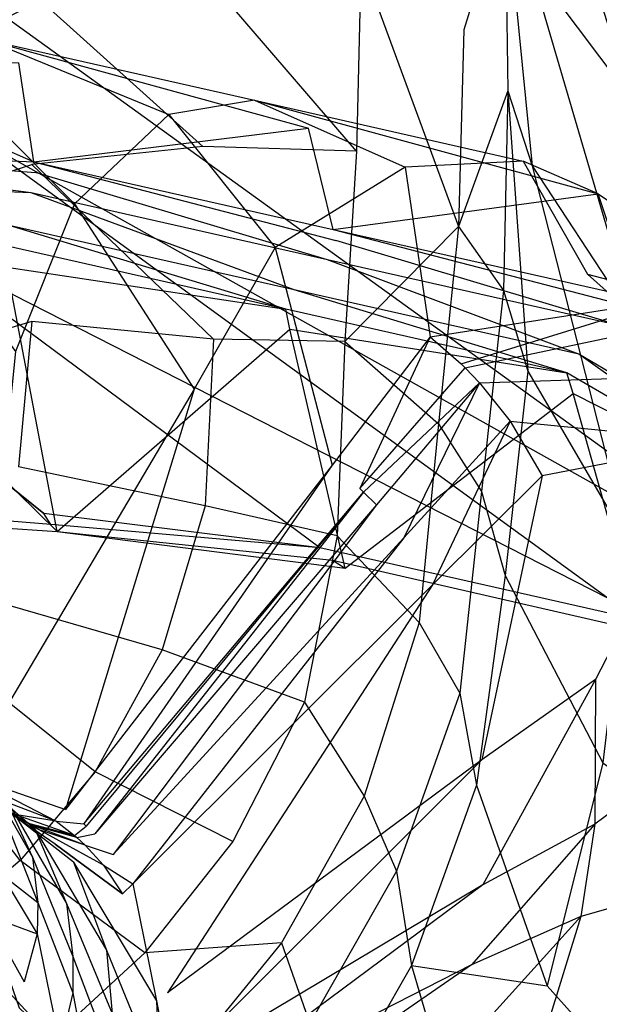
# Model space of a CAD drawing. Extents: x 0 to 0.3, y -0.31 to 0.
# Tile 23 of 31: x 0.184 to 0.226, y -0.129 to -0.058. Entities that reach past the tile are written whole.
import ezdxf

# ---------------------------------------------------------------- set-up
doc = ezdxf.new("R2010")
doc.units = 0
doc.layers.add('L0_URINAL_N_752600__0___REPLACE', color=7, linetype='CONTINUOUS')

msp = doc.modelspace()

# ---------------------------------------------------------------- linework, layer by layer
at = {"layer": 'L0_URINAL_N_752600__0___REPLACE', "color": 8}
for points, invisible_edges in [([(0.251314, -0.023449, 0.500311), (0.183126, -0.058007, 0.48401), (0.244172, -0.10203, 0.452232), (0.251314, -0.023449, 0.500311)], 14), ([(0.220517, -0.040074, 0.04919), (0.228061, -0.063894, 0.141968), (0.220699, -0.054094, 0.04994), (0.220517, -0.040074, 0.04919)], 14), ([(0.220517, -0.040074, 0.04919), (0.227825, -0.04828, 0.139356), (0.228061, -0.063894, 0.141968), (0.220517, -0.040074, 0.04919)], 14), ([(0.208281, -0.067591, 0.011577), (0.197193, -0.054693, 0.00628), (0.197546, -0.041963, 0.006161), (0.208281, -0.067591, 0.011577)], 14), ([(0.208605, -0.053923, 0.011574), (0.208281, -0.067591, 0.011577), (0.197546, -0.041963, 0.006161), (0.208605, -0.053923, 0.011574)], 14), ([(0.208605, -0.053923, 0.011574), (0.215906, -0.045171, 0.018832), (0.216, -0.058866, 0.018978), (0.208605, -0.053923, 0.011574)], 14), ([(0.218981, -0.049227, 0.028888), (0.216, -0.058866, 0.018978), (0.215906, -0.045171, 0.018832), (0.218981, -0.049227, 0.028888)], 14), ([(0.216, -0.058866, 0.018978), (0.218981, -0.049227, 0.028888), (0.219158, -0.063237, 0.029286), (0.216, -0.058866, 0.018978)], 13), ([(0.218981, -0.049227, 0.028888), (0.220905, -0.068625, 0.051092), (0.219158, -0.063237, 0.029286), (0.218981, -0.049227, 0.028888)], 14), ([(0.218981, -0.049227, 0.028888), (0.220699, -0.054094, 0.04994), (0.220905, -0.068625, 0.051092), (0.218981, -0.049227, 0.028888)], 14), ([(0.208605, -0.053923, 0.011574), (0.21561, -0.072999, 0.019143), (0.208281, -0.067591, 0.011577), (0.208605, -0.053923, 0.011574)], 14), ([(0.216, -0.058866, 0.018978), (0.21561, -0.072999, 0.019143), (0.208605, -0.053923, 0.011574), (0.216, -0.058866, 0.018978)], 14), ([(0.220699, -0.054094, 0.04994), (0.228239, -0.079818, 0.144178), (0.220905, -0.068625, 0.051092), (0.220699, -0.054094, 0.04994)], 14), ([(0.220699, -0.054094, 0.04994), (0.228061, -0.063894, 0.141968), (0.228239, -0.079818, 0.144178), (0.220699, -0.054094, 0.04994)], 14), ([(0.197222, -0.067233, 0.006186), (0.184942, -0.056185, 0.003301), (0.197193, -0.054693, 0.00628), (0.197222, -0.067233, 0.006186)], 14), ([(0.208281, -0.067591, 0.011577), (0.197222, -0.067233, 0.006186), (0.197193, -0.054693, 0.00628), (0.208281, -0.067591, 0.011577)], 14), ([(0.184942, -0.056185, 0.003301), (0.15, -0.068535, 0.000044), (0.15, -0.056185, 0.000043), (0.184942, -0.056185, 0.003301)], 13), ([(0.15, -0.068535, 0.000044), (0.184942, -0.056185, 0.003301), (0.184942, -0.068535, 0.003301), (0.15, -0.068535, 0.000044)], 14), ([(0.197222, -0.067233, 0.006186), (0.184942, -0.068535, 0.003301), (0.184942, -0.056185, 0.003301), (0.197222, -0.067233, 0.006186)], 14), ([(0.244172, -0.10203, 0.452232), (0.183126, -0.058007, 0.48401), (0.180618, -0.066487, 0.478574), (0.244172, -0.10203, 0.452232)], 14), ([(0.219158, -0.063237, 0.029286), (0.21561, -0.072999, 0.019143), (0.216, -0.058866, 0.018978), (0.219158, -0.063237, 0.029286)], 14), ([(0.181614, -0.059555, 0.354671), (0.177794, -0.061156, 0.319575), (0.19479, -0.064941, 0.316455), (0.181614, -0.059555, 0.354671)], 14), ([(0.204836, -0.065933, 0.372011), (0.181614, -0.059555, 0.354671), (0.20094, -0.063927, 0.350941), (0.204836, -0.065933, 0.372011)], 13), ([(0.181614, -0.059555, 0.354671), (0.204836, -0.065933, 0.372011), (0.184016, -0.061227, 0.375951), (0.181614, -0.059555, 0.354671)], 14), ([(0.181614, -0.059555, 0.354671), (0.19479, -0.064941, 0.316455), (0.20094, -0.063927, 0.350941), (0.181614, -0.059555, 0.354671)], 14), ([(0.185095, -0.06834, 0.399264), (0.167008, -0.060529, 0.37652), (0.184016, -0.061227, 0.375951), (0.185095, -0.06834, 0.399264)], 13), ([(0.167008, -0.060529, 0.37652), (0.185095, -0.06834, 0.399264), (0.167547, -0.067617, 0.399858), (0.167008, -0.060529, 0.37652)], 14), ([(0.177794, -0.061156, 0.319575), (0.173585, -0.068218, 0.283709), (0.188012, -0.071363, 0.281243), (0.177794, -0.061156, 0.319575)], 14), ([(0.177794, -0.061156, 0.319575), (0.188012, -0.071363, 0.281243), (0.19479, -0.064941, 0.316455), (0.177794, -0.061156, 0.319575)], 14), ([(0.185095, -0.06834, 0.399264), (0.184016, -0.061227, 0.375951), (0.204836, -0.065933, 0.372011), (0.185095, -0.06834, 0.399264)], 14), ([(0.21561, -0.072999, 0.019143), (0.219158, -0.063237, 0.029286), (0.218843, -0.077596, 0.029668), (0.21561, -0.072999, 0.019143)], 13), ([(0.219158, -0.063237, 0.029286), (0.220594, -0.083385, 0.052161), (0.218843, -0.077596, 0.029668), (0.219158, -0.063237, 0.029286)], 14), ([(0.219158, -0.063237, 0.029286), (0.220905, -0.068625, 0.051092), (0.220594, -0.083385, 0.052161), (0.219158, -0.063237, 0.029286)], 14), ([(0.20094, -0.063927, 0.350941), (0.19479, -0.064941, 0.316455), (0.211786, -0.068726, 0.313336), (0.20094, -0.063927, 0.350941)], 14), ([(0.225656, -0.070639, 0.368071), (0.20094, -0.063927, 0.350941), (0.220266, -0.068299, 0.347212), (0.225656, -0.070639, 0.368071)], 13), ([(0.20094, -0.063927, 0.350941), (0.225656, -0.070639, 0.368071), (0.204836, -0.065933, 0.372011), (0.20094, -0.063927, 0.350941)], 14), ([(0.20094, -0.063927, 0.350941), (0.211786, -0.068726, 0.313336), (0.220266, -0.068299, 0.347212), (0.20094, -0.063927, 0.350941)], 14), ([(0.19479, -0.064941, 0.316455), (0.188012, -0.071363, 0.281243), (0.202439, -0.074509, 0.278777), (0.19479, -0.064941, 0.316455)], 14), ([(0.19479, -0.064941, 0.316455), (0.202439, -0.074509, 0.278777), (0.211786, -0.068726, 0.313336), (0.19479, -0.064941, 0.316455)], 14), ([(0.185095, -0.06834, 0.399264), (0.204836, -0.065933, 0.372011), (0.206598, -0.073197, 0.39526), (0.185095, -0.06834, 0.399264)], 14), ([(0.206598, -0.073197, 0.39526), (0.204836, -0.065933, 0.372011), (0.225656, -0.070639, 0.368071), (0.206598, -0.073197, 0.39526)], 14), ([(0.226343, -0.099685, 0.453801), (0.180618, -0.066487, 0.478574), (0.175743, -0.073912, 0.473683), (0.226343, -0.099685, 0.453801)], 14), ([(0.244172, -0.10203, 0.452232), (0.180618, -0.066487, 0.478574), (0.226343, -0.099685, 0.453801), (0.244172, -0.10203, 0.452232)], 14), ([(0.185214, -0.069122, 0.401827), (0.167547, -0.067617, 0.399858), (0.185095, -0.06834, 0.399264), (0.185214, -0.069122, 0.401827)], 13), ([(0.167547, -0.067617, 0.399858), (0.185214, -0.069122, 0.401827), (0.167607, -0.068397, 0.402423), (0.167547, -0.067617, 0.399858)], 14), ([(0.197991, -0.081085, 0.006119), (0.184942, -0.068535, 0.003301), (0.197222, -0.067233, 0.006186), (0.197991, -0.081085, 0.006119)], 14), ([(0.208281, -0.067591, 0.011577), (0.207432, -0.081248, 0.011726), (0.197222, -0.067233, 0.006186), (0.208281, -0.067591, 0.011577)], 14), ([(0.207432, -0.081248, 0.011726), (0.197991, -0.081085, 0.006119), (0.197222, -0.067233, 0.006186), (0.207432, -0.081248, 0.011726)], 14), ([(0.21561, -0.072999, 0.019143), (0.207432, -0.081248, 0.011726), (0.208281, -0.067591, 0.011577), (0.21561, -0.072999, 0.019143)], 14), ([(0.184942, -0.068535, 0.003301), (0.15, -0.079822, 0.000044), (0.15, -0.068535, 0.000044), (0.184942, -0.068535, 0.003301)], 13), ([(0.15, -0.079822, 0.000044), (0.184942, -0.068535, 0.003301), (0.184942, -0.079822, 0.003301), (0.15, -0.079822, 0.000044)], 14), ([(0.167607, -0.068397, 0.402423), (0.184897, -0.070572, 0.400633), (0.167448, -0.069853, 0.401225), (0.167607, -0.068397, 0.402423)], 13), ([(0.184897, -0.070572, 0.400633), (0.167607, -0.068397, 0.402423), (0.185214, -0.069122, 0.401827), (0.184897, -0.070572, 0.400633)], 14), ([(0.173585, -0.068218, 0.283709), (0.183778, -0.08197, 0.223259), (0.188012, -0.071363, 0.281243), (0.173585, -0.068218, 0.283709)], 14), ([(0.197991, -0.081085, 0.006119), (0.184942, -0.079822, 0.003301), (0.184942, -0.068535, 0.003301), (0.197991, -0.081085, 0.006119)], 14), ([(0.206792, -0.073996, 0.397816), (0.185095, -0.06834, 0.399264), (0.206598, -0.073197, 0.39526), (0.206792, -0.073996, 0.397816)], 13), ([(0.185095, -0.06834, 0.399264), (0.206792, -0.073996, 0.397816), (0.185214, -0.069122, 0.401827), (0.185095, -0.06834, 0.399264)], 14), ([(0.220266, -0.068299, 0.347212), (0.211786, -0.068726, 0.313336), (0.224889, -0.076425, 0.306819), (0.220266, -0.068299, 0.347212)], 14), ([(0.225656, -0.070639, 0.368071), (0.220266, -0.068299, 0.347212), (0.235145, -0.07719, 0.339405), (0.225656, -0.070639, 0.368071)], 14), ([(0.220266, -0.068299, 0.347212), (0.224889, -0.076425, 0.306819), (0.235145, -0.07719, 0.339405), (0.220266, -0.068299, 0.347212)], 14), ([(0.185214, -0.069122, 0.401827), (0.206203, -0.075385, 0.396673), (0.184897, -0.070572, 0.400633), (0.185214, -0.069122, 0.401827)], 13), ([(0.206203, -0.075385, 0.396673), (0.185214, -0.069122, 0.401827), (0.206792, -0.073996, 0.397816), (0.206203, -0.075385, 0.396673)], 14), ([(0.211786, -0.068726, 0.313336), (0.202439, -0.074509, 0.278777), (0.213581, -0.080906, 0.273643), (0.211786, -0.068726, 0.313336)], 14), ([(0.211786, -0.068726, 0.313336), (0.213581, -0.080906, 0.273643), (0.224889, -0.076425, 0.306819), (0.211786, -0.068726, 0.313336)], 14), ([(0.220905, -0.068625, 0.051092), (0.227833, -0.095786, 0.146436), (0.220594, -0.083385, 0.052161), (0.220905, -0.068625, 0.051092)], 14), ([(0.220905, -0.068625, 0.051092), (0.228239, -0.079818, 0.144178), (0.227833, -0.095786, 0.146436), (0.220905, -0.068625, 0.051092)], 14), ([(0.183303, -0.072909, 0.39871), (0.167448, -0.069853, 0.401225), (0.184897, -0.070572, 0.400633), (0.183303, -0.072909, 0.39871)], 14), ([(0.184897, -0.070572, 0.400633), (0.203788, -0.077536, 0.394902), (0.183303, -0.072909, 0.39871), (0.184897, -0.070572, 0.400633)], 13), ([(0.203788, -0.077536, 0.394902), (0.184897, -0.070572, 0.400633), (0.206203, -0.075385, 0.396673), (0.203788, -0.077536, 0.394902)], 14), ([(0.206598, -0.073197, 0.39526), (0.225656, -0.070639, 0.368071), (0.228101, -0.078055, 0.391256), (0.206598, -0.073197, 0.39526)], 14), ([(0.225656, -0.070639, 0.368071), (0.235145, -0.07719, 0.339405), (0.24178, -0.08021, 0.359946), (0.225656, -0.070639, 0.368071)], 14), ([(0.228101, -0.078055, 0.391256), (0.225656, -0.070639, 0.368071), (0.24178, -0.08021, 0.359946), (0.228101, -0.078055, 0.391256)], 14), ([(0.188012, -0.071363, 0.281243), (0.183778, -0.08197, 0.223259), (0.196603, -0.084666, 0.221337), (0.188012, -0.071363, 0.281243)], 14), ([(0.188012, -0.071363, 0.281243), (0.196603, -0.084666, 0.221337), (0.202439, -0.074509, 0.278777), (0.188012, -0.071363, 0.281243)], 14), ([(0.183303, -0.072909, 0.39871), (0.2032, -0.078925, 0.39376), (0.182986, -0.074359, 0.397517), (0.183303, -0.072909, 0.39871)], 13), ([(0.2032, -0.078925, 0.39376), (0.183303, -0.072909, 0.39871), (0.203788, -0.077536, 0.394902), (0.2032, -0.078925, 0.39376)], 14), ([(0.22837, -0.07887, 0.393805), (0.206598, -0.073197, 0.39526), (0.228101, -0.078055, 0.391256), (0.22837, -0.07887, 0.393805)], 13), ([(0.206598, -0.073197, 0.39526), (0.22837, -0.07887, 0.393805), (0.206792, -0.073996, 0.397816), (0.206598, -0.073197, 0.39526)], 14), ([(0.21561, -0.072999, 0.019143), (0.214174, -0.08717, 0.019507), (0.207432, -0.081248, 0.011726), (0.21561, -0.072999, 0.019143)], 14), ([(0.21561, -0.072999, 0.019143), (0.218843, -0.077596, 0.029668), (0.214174, -0.08717, 0.019507), (0.21561, -0.072999, 0.019143)], 14), ([(0.20564, -0.096078, 0.455391), (0.175743, -0.073912, 0.473683), (0.168756, -0.079815, 0.469734), (0.20564, -0.096078, 0.455391)], 14), ([(0.226343, -0.099685, 0.453801), (0.175743, -0.073912, 0.473683), (0.20564, -0.096078, 0.455391), (0.226343, -0.099685, 0.453801)], 14), ([(0.206792, -0.073996, 0.397816), (0.227509, -0.080197, 0.392713), (0.206203, -0.075385, 0.396673), (0.206792, -0.073996, 0.397816)], 13), ([(0.227509, -0.080197, 0.392713), (0.206792, -0.073996, 0.397816), (0.22837, -0.07887, 0.393805), (0.227509, -0.080197, 0.392713)], 14), ([(0.183146, -0.07591, 0.401344), (0.182986, -0.074359, 0.397517), (0.2032, -0.078925, 0.39376), (0.183146, -0.07591, 0.401344)], 14), ([(0.202439, -0.074509, 0.278777), (0.196603, -0.084666, 0.221337), (0.206536, -0.090147, 0.217362), (0.202439, -0.074509, 0.278777)], 14), ([(0.202439, -0.074509, 0.278777), (0.206536, -0.090147, 0.217362), (0.213581, -0.080906, 0.273643), (0.202439, -0.074509, 0.278777)], 14), ([(0.186764, -0.094889, 0.454334), (0.166591, -0.075215, 0.401885), (0.183146, -0.07591, 0.401344), (0.186764, -0.094889, 0.454334)], 13), ([(0.166591, -0.075215, 0.401885), (0.186764, -0.094889, 0.454334), (0.167959, -0.093986, 0.454584), (0.166591, -0.075215, 0.401885)], 14), ([(0.206203, -0.075385, 0.396673), (0.224273, -0.082164, 0.391095), (0.203788, -0.077536, 0.394902), (0.206203, -0.075385, 0.396673)], 13), ([(0.224273, -0.082164, 0.391095), (0.206203, -0.075385, 0.396673), (0.227509, -0.080197, 0.392713), (0.224273, -0.082164, 0.391095)], 14), ([(0.183146, -0.07591, 0.401344), (0.2032, -0.078925, 0.39376), (0.203499, -0.080363, 0.397715), (0.183146, -0.07591, 0.401344)], 14), ([(0.186764, -0.094889, 0.454334), (0.183146, -0.07591, 0.401344), (0.203499, -0.080363, 0.397715), (0.186764, -0.094889, 0.454334)], 14), ([(0.213581, -0.080906, 0.273643), (0.227498, -0.078764, 0.304819), (0.224889, -0.076425, 0.306819), (0.213581, -0.080906, 0.273643)], 14), ([(0.238104, -0.079892, 0.337006), (0.224889, -0.076425, 0.306819), (0.227498, -0.078764, 0.304819), (0.238104, -0.079892, 0.337006)], 13), ([(0.224889, -0.076425, 0.306819), (0.238104, -0.079892, 0.337006), (0.235145, -0.07719, 0.339405), (0.224889, -0.076425, 0.306819)], 14), ([(0.203788, -0.077536, 0.394902), (0.223413, -0.083491, 0.390002), (0.2032, -0.078925, 0.39376), (0.203788, -0.077536, 0.394902)], 13), ([(0.223413, -0.083491, 0.390002), (0.203788, -0.077536, 0.394902), (0.224273, -0.082164, 0.391095), (0.223413, -0.083491, 0.390002)], 14), ([(0.218843, -0.077596, 0.029668), (0.217264, -0.092021, 0.030038), (0.214174, -0.08717, 0.019507), (0.218843, -0.077596, 0.029668)], 14), ([(0.218843, -0.077596, 0.029668), (0.220594, -0.083385, 0.052161), (0.217264, -0.092021, 0.030038), (0.218843, -0.077596, 0.029668)], 14), ([(0.203499, -0.080363, 0.397715), (0.2032, -0.078925, 0.39376), (0.223413, -0.083491, 0.390002), (0.203499, -0.080363, 0.397715)], 14), ([(0.227498, -0.078764, 0.304819), (0.213581, -0.080906, 0.273643), (0.215804, -0.08285, 0.272068), (0.227498, -0.078764, 0.304819)], 13), ([(0.215804, -0.08285, 0.272068), (0.227842, -0.079127, 0.304507), (0.227498, -0.078764, 0.304819), (0.215804, -0.08285, 0.272068)], 14), ([(0.227842, -0.079127, 0.304507), (0.215804, -0.08285, 0.272068), (0.216097, -0.083152, 0.271823), (0.227842, -0.079127, 0.304507)], 13), ([(0.216097, -0.083152, 0.271823), (0.229049, -0.080402, 0.303414), (0.227842, -0.079127, 0.304507), (0.216097, -0.083152, 0.271823)], 14), ([(0.184942, -0.079822, 0.003301), (0.18399, -0.090247, 0.003301), (0.149998, -0.090244, 0.000008), (0.184942, -0.079822, 0.003301)], 14), ([(0.184942, -0.079822, 0.003301), (0.149998, -0.090244, 0.000008), (0.15, -0.079822, 0.000044), (0.184942, -0.079822, 0.003301)], 14), ([(0.185797, -0.093617, 0.456353), (0.168756, -0.079815, 0.469734), (0.160146, -0.083622, 0.467033), (0.185797, -0.093617, 0.456353)], 14), ([(0.168756, -0.079815, 0.469734), (0.185797, -0.093617, 0.456353), (0.20564, -0.096078, 0.455391), (0.168756, -0.079815, 0.469734)], 14), ([(0.197395, -0.093046, 0.006135), (0.18399, -0.090247, 0.003301), (0.184942, -0.079822, 0.003301), (0.197395, -0.093046, 0.006135)], 14), ([(0.197991, -0.081085, 0.006119), (0.197395, -0.093046, 0.006135), (0.184942, -0.079822, 0.003301), (0.197991, -0.081085, 0.006119)], 14), ([(0.186764, -0.094889, 0.454334), (0.203499, -0.080363, 0.397715), (0.207461, -0.097523, 0.453265), (0.186764, -0.094889, 0.454334)], 14), ([(0.203499, -0.080363, 0.397715), (0.223413, -0.083491, 0.390002), (0.223852, -0.084987, 0.394086), (0.203499, -0.080363, 0.397715)], 14), ([(0.207461, -0.097523, 0.453265), (0.203499, -0.080363, 0.397715), (0.223852, -0.084987, 0.394086), (0.207461, -0.097523, 0.453265)], 14), ([(0.229049, -0.080402, 0.303414), (0.216097, -0.083152, 0.271823), (0.217127, -0.084211, 0.270963), (0.229049, -0.080402, 0.303414)], 13), ([(0.217127, -0.084211, 0.270963), (0.231624, -0.083733, 0.300542), (0.229049, -0.080402, 0.303414), (0.217127, -0.084211, 0.270963)], 14), ([(0.227509, -0.080197, 0.392713), (0.24044, -0.091701, 0.383246), (0.224273, -0.082164, 0.391095), (0.227509, -0.080197, 0.392713)], 13), ([(0.206898, -0.095221, 0.011778), (0.197395, -0.093046, 0.006135), (0.197991, -0.081085, 0.006119), (0.206898, -0.095221, 0.011778)], 14), ([(0.207432, -0.081248, 0.011726), (0.206898, -0.095221, 0.011778), (0.197991, -0.081085, 0.006119), (0.207432, -0.081248, 0.011726)], 14), ([(0.213581, -0.080906, 0.273643), (0.206536, -0.090147, 0.217362), (0.208524, -0.091815, 0.216145), (0.213581, -0.080906, 0.273643)], 14), ([(0.207432, -0.081248, 0.011726), (0.214174, -0.08717, 0.019507), (0.206898, -0.095221, 0.011778), (0.207432, -0.081248, 0.011726)], 14), ([(0.213581, -0.080906, 0.273643), (0.208524, -0.091815, 0.216145), (0.215804, -0.08285, 0.272068), (0.213581, -0.080906, 0.273643)], 14), ([(0.183778, -0.08197, 0.223259), (0.18076, -0.111472, 0.159334), (0.196603, -0.084666, 0.221337), (0.183778, -0.08197, 0.223259)], 14), ([(0.224273, -0.082164, 0.391095), (0.239147, -0.092774, 0.382364), (0.223413, -0.083491, 0.390002), (0.224273, -0.082164, 0.391095)], 13), ([(0.239147, -0.092774, 0.382364), (0.224273, -0.082164, 0.391095), (0.24044, -0.091701, 0.383246), (0.239147, -0.092774, 0.382364)], 14), ([(0.208524, -0.091815, 0.216145), (0.216097, -0.083152, 0.271823), (0.215804, -0.08285, 0.272068), (0.208524, -0.091815, 0.216145)], 14), ([(0.216097, -0.083152, 0.271823), (0.208524, -0.091815, 0.216145), (0.208787, -0.092073, 0.215956), (0.216097, -0.083152, 0.271823)], 13), ([(0.208787, -0.092073, 0.215956), (0.217127, -0.084211, 0.270963), (0.216097, -0.083152, 0.271823), (0.208787, -0.092073, 0.215956)], 14), ([(0.220594, -0.083385, 0.052161), (0.218972, -0.098061, 0.052982), (0.217264, -0.092021, 0.030038), (0.220594, -0.083385, 0.052161)], 14), ([(0.220594, -0.083385, 0.052161), (0.227833, -0.095786, 0.146436), (0.218972, -0.098061, 0.052982), (0.220594, -0.083385, 0.052161)], 14), ([(0.160146, -0.083622, 0.467033), (0.167548, -0.092964, 0.456462), (0.185797, -0.093617, 0.456353), (0.160146, -0.083622, 0.467033)], 14), ([(0.231624, -0.083733, 0.300542), (0.217127, -0.084211, 0.270963), (0.219326, -0.086981, 0.268704), (0.231624, -0.083733, 0.300542)], 13), ([(0.219326, -0.086981, 0.268704), (0.234299, -0.088455, 0.29645), (0.231624, -0.083733, 0.300542), (0.219326, -0.086981, 0.268704)], 14), ([(0.223852, -0.084987, 0.394086), (0.223413, -0.083491, 0.390002), (0.239147, -0.092774, 0.382364), (0.223852, -0.084987, 0.394086)], 14), ([(0.196603, -0.084666, 0.221337), (0.18076, -0.111472, 0.159334), (0.187351, -0.114869, 0.15735), (0.196603, -0.084666, 0.221337)], 14), ([(0.196603, -0.084666, 0.221337), (0.187351, -0.114869, 0.15735), (0.206536, -0.090147, 0.217362), (0.196603, -0.084666, 0.221337)], 14), ([(0.217127, -0.084211, 0.270963), (0.208787, -0.092073, 0.215956), (0.209709, -0.092982, 0.215292), (0.217127, -0.084211, 0.270963)], 13), ([(0.217127, -0.084211, 0.270963), (0.209709, -0.092982, 0.215292), (0.211684, -0.095358, 0.213549), (0.217127, -0.084211, 0.270963)], 14), ([(0.217127, -0.084211, 0.270963), (0.211684, -0.095358, 0.213549), (0.219326, -0.086981, 0.268704), (0.217127, -0.084211, 0.270963)], 14), ([(0.207461, -0.097523, 0.453265), (0.223852, -0.084987, 0.394086), (0.228642, -0.102022, 0.451161), (0.207461, -0.097523, 0.453265)], 14), ([(0.223852, -0.084987, 0.394086), (0.239147, -0.092774, 0.382364), (0.239655, -0.094254, 0.386598), (0.223852, -0.084987, 0.394086)], 14), ([(0.228642, -0.102022, 0.451161), (0.223852, -0.084987, 0.394086), (0.239655, -0.094254, 0.386598), (0.228642, -0.102022, 0.451161)], 14), ([(0.219326, -0.086981, 0.268704), (0.211684, -0.095358, 0.213549), (0.213753, -0.09873, 0.211068), (0.219326, -0.086981, 0.268704)], 14), ([(0.219326, -0.086981, 0.268704), (0.213753, -0.09873, 0.211068), (0.221617, -0.090909, 0.265487), (0.219326, -0.086981, 0.268704)], 14), ([(0.234299, -0.088455, 0.29645), (0.219326, -0.086981, 0.268704), (0.221617, -0.090909, 0.265487), (0.234299, -0.088455, 0.29645)], 13), ([(0.214174, -0.08717, 0.019507), (0.212781, -0.101433, 0.019572), (0.206898, -0.095221, 0.011778), (0.214174, -0.08717, 0.019507)], 14), ([(0.214174, -0.08717, 0.019507), (0.217264, -0.092021, 0.030038), (0.212781, -0.101433, 0.019572), (0.214174, -0.08717, 0.019507)], 14), ([(0.234299, -0.088455, 0.29645), (0.221617, -0.090909, 0.265487), (0.225453, -0.105526, 0.253405), (0.234299, -0.088455, 0.29645)], 14), ([(0.234299, -0.088455, 0.29645), (0.225453, -0.105526, 0.253405), (0.238709, -0.106007, 0.281081), (0.234299, -0.088455, 0.29645)], 14), ([(0.194311, -0.103399, 0.00621), (0.181245, -0.099619, 0.003301), (0.18399, -0.090247, 0.003301), (0.194311, -0.103399, 0.00621)], 14), ([(0.197395, -0.093046, 0.006135), (0.194311, -0.103399, 0.00621), (0.18399, -0.090247, 0.003301), (0.197395, -0.093046, 0.006135)], 14), ([(0.206536, -0.090147, 0.217362), (0.187351, -0.114869, 0.15735), (0.188677, -0.115904, 0.156746), (0.206536, -0.090147, 0.217362)], 14), ([(0.206536, -0.090147, 0.217362), (0.188677, -0.115904, 0.156746), (0.208524, -0.091815, 0.216145), (0.206536, -0.090147, 0.217362)], 14), ([(0.221617, -0.090909, 0.265487), (0.213753, -0.09873, 0.211068), (0.217299, -0.111306, 0.201759), (0.221617, -0.090909, 0.265487)], 14), ([(0.221617, -0.090909, 0.265487), (0.217299, -0.111306, 0.201759), (0.225453, -0.105526, 0.253405), (0.221617, -0.090909, 0.265487)], 14), ([(0.188677, -0.115904, 0.156746), (0.208787, -0.092073, 0.215956), (0.208524, -0.091815, 0.216145), (0.188677, -0.115904, 0.156746)], 14), ([(0.208787, -0.092073, 0.215956), (0.188677, -0.115904, 0.156746), (0.188853, -0.116064, 0.156652), (0.208787, -0.092073, 0.215956)], 13), ([(0.208787, -0.092073, 0.215956), (0.188853, -0.116064, 0.156652), (0.189469, -0.116628, 0.156322), (0.208787, -0.092073, 0.215956)], 14), ([(0.208787, -0.092073, 0.215956), (0.189469, -0.116628, 0.156322), (0.209709, -0.092982, 0.215292), (0.208787, -0.092073, 0.215956)], 14), ([(0.217264, -0.092021, 0.030038), (0.215701, -0.106507, 0.030339), (0.212781, -0.101433, 0.019572), (0.217264, -0.092021, 0.030038)], 14), ([(0.217264, -0.092021, 0.030038), (0.218972, -0.098061, 0.052982), (0.215701, -0.106507, 0.030339), (0.217264, -0.092021, 0.030038)], 14), ([(0.1863, -0.094388, 0.455717), (0.167548, -0.092964, 0.456462), (0.167764, -0.093619, 0.455888), (0.1863, -0.094388, 0.455717)], 14), ([(0.1863, -0.094388, 0.455717), (0.185797, -0.093617, 0.456353), (0.167548, -0.092964, 0.456462), (0.1863, -0.094388, 0.455717)], 14), ([(0.209709, -0.092982, 0.215292), (0.189469, -0.116628, 0.156322), (0.190795, -0.118103, 0.15546), (0.209709, -0.092982, 0.215292)], 14), ([(0.209709, -0.092982, 0.215292), (0.190795, -0.118103, 0.15546), (0.211684, -0.095358, 0.213549), (0.209709, -0.092982, 0.215292)], 14), ([(0.204538, -0.10715, 0.011766), (0.194311, -0.103399, 0.00621), (0.197395, -0.093046, 0.006135), (0.204538, -0.10715, 0.011766)], 14), ([(0.206898, -0.095221, 0.011778), (0.204538, -0.10715, 0.011766), (0.197395, -0.093046, 0.006135), (0.206898, -0.095221, 0.011778)], 14), ([(0.167764, -0.093619, 0.455888), (0.167959, -0.093986, 0.454584), (0.186764, -0.094889, 0.454334), (0.167764, -0.093619, 0.455888)], 14), ([(0.167764, -0.093619, 0.455888), (0.186764, -0.094889, 0.454334), (0.1863, -0.094388, 0.455717), (0.167764, -0.093619, 0.455888)], 14), ([(0.1863, -0.094388, 0.455717), (0.20564, -0.096078, 0.455391), (0.185797, -0.093617, 0.456353), (0.1863, -0.094388, 0.455717)], 13), ([(0.20564, -0.096078, 0.455391), (0.1863, -0.094388, 0.455717), (0.206567, -0.09695, 0.454699), (0.20564, -0.096078, 0.455391)], 14), ([(0.186764, -0.094889, 0.454334), (0.206567, -0.09695, 0.454699), (0.1863, -0.094388, 0.455717), (0.186764, -0.094889, 0.454334)], 14), ([(0.206567, -0.09695, 0.454699), (0.186764, -0.094889, 0.454334), (0.207461, -0.097523, 0.453265), (0.206567, -0.09695, 0.454699)], 13), ([(0.211684, -0.095358, 0.213549), (0.190795, -0.118103, 0.15546), (0.192196, -0.120199, 0.154235), (0.211684, -0.095358, 0.213549)], 14), ([(0.211684, -0.095358, 0.213549), (0.192196, -0.120199, 0.154235), (0.213753, -0.09873, 0.211068), (0.211684, -0.095358, 0.213549)], 14), ([(0.206898, -0.095221, 0.011778), (0.212781, -0.101433, 0.019572), (0.204538, -0.10715, 0.011766), (0.206898, -0.095221, 0.011778)], 14), ([(0.227511, -0.101021, 0.452859), (0.20564, -0.096078, 0.455391), (0.206567, -0.09695, 0.454699), (0.227511, -0.101021, 0.452859)], 14), ([(0.227511, -0.101021, 0.452859), (0.226343, -0.099685, 0.453801), (0.20564, -0.096078, 0.455391), (0.227511, -0.101021, 0.452859)], 14), ([(0.227833, -0.095786, 0.146436), (0.225995, -0.111525, 0.148858), (0.218972, -0.098061, 0.052982), (0.227833, -0.095786, 0.146436)], 14), ([(0.206567, -0.09695, 0.454699), (0.207461, -0.097523, 0.453265), (0.228642, -0.102022, 0.451161), (0.206567, -0.09695, 0.454699)], 14), ([(0.206567, -0.09695, 0.454699), (0.228642, -0.102022, 0.451161), (0.227511, -0.101021, 0.452859), (0.206567, -0.09695, 0.454699)], 14), ([(0.218972, -0.098061, 0.052982), (0.216917, -0.113112, 0.053676), (0.215701, -0.106507, 0.030339), (0.218972, -0.098061, 0.052982)], 14), ([(0.218972, -0.098061, 0.052982), (0.225995, -0.111525, 0.148858), (0.216917, -0.113112, 0.053676), (0.218972, -0.098061, 0.052982)], 14), ([(0.213753, -0.09873, 0.211068), (0.192196, -0.120199, 0.154235), (0.194685, -0.12805, 0.149643), (0.213753, -0.09873, 0.211068)], 14), ([(0.213753, -0.09873, 0.211068), (0.194685, -0.12805, 0.149643), (0.217299, -0.111306, 0.201759), (0.213753, -0.09873, 0.211068)], 14), ([(0.1895, -0.112161, 0.006304), (0.177735, -0.102765, 0.003301), (0.181245, -0.099619, 0.003301), (0.1895, -0.112161, 0.006304)], 14), ([(0.194311, -0.103399, 0.00621), (0.1895, -0.112161, 0.006304), (0.181245, -0.099619, 0.003301), (0.194311, -0.103399, 0.00621)], 14), ([(0.212781, -0.101433, 0.019572), (0.208841, -0.113912, 0.01991), (0.204538, -0.10715, 0.011766), (0.212781, -0.101433, 0.019572)], 14), ([(0.212781, -0.101433, 0.019572), (0.215701, -0.106507, 0.030339), (0.208841, -0.113912, 0.01991), (0.212781, -0.101433, 0.019572)], 14), ([(0.184101, -0.118524, 0.006268), (0.174325, -0.106162, 0.003301), (0.177735, -0.102765, 0.003301), (0.184101, -0.118524, 0.006268)], 14), ([(0.1895, -0.112161, 0.006304), (0.184101, -0.118524, 0.006268), (0.177735, -0.102765, 0.003301), (0.1895, -0.112161, 0.006304)], 14), ([(0.199398, -0.117162, 0.012048), (0.1895, -0.112161, 0.006304), (0.194311, -0.103399, 0.00621), (0.199398, -0.117162, 0.012048)], 14), ([(0.204538, -0.10715, 0.011766), (0.199398, -0.117162, 0.012048), (0.194311, -0.103399, 0.00621), (0.204538, -0.10715, 0.011766)], 14), ([(0.225453, -0.105526, 0.253405), (0.217299, -0.111306, 0.201759), (0.217371, -0.12029, 0.195069), (0.225453, -0.105526, 0.253405)], 14), ([(0.225453, -0.105526, 0.253405), (0.217371, -0.12029, 0.195069), (0.225415, -0.115929, 0.244727), (0.225453, -0.105526, 0.253405)], 14), ([(0.225453, -0.105526, 0.253405), (0.225415, -0.115929, 0.244727), (0.238709, -0.106007, 0.281081), (0.225453, -0.105526, 0.253405)], 14), ([(0.238709, -0.106007, 0.281081), (0.225415, -0.115929, 0.244727), (0.23858, -0.118471, 0.270044), (0.238709, -0.106007, 0.281081)], 14), ([(0.184101, -0.118524, 0.006268), (0.178692, -0.123048, 0.006277), (0.174325, -0.106162, 0.003301), (0.184101, -0.118524, 0.006268)], 14), ([(0.215701, -0.106507, 0.030339), (0.211155, -0.119293, 0.030643), (0.208841, -0.113912, 0.01991), (0.215701, -0.106507, 0.030339)], 14), ([(0.215701, -0.106507, 0.030339), (0.216917, -0.113112, 0.053676), (0.211155, -0.119293, 0.030643), (0.215701, -0.106507, 0.030339)], 14), ([(0.204538, -0.10715, 0.011766), (0.208841, -0.113912, 0.01991), (0.199398, -0.117162, 0.012048), (0.204538, -0.10715, 0.011766)], 14), ([(0.180761, -0.110884, 0.137733), (0.182682, -0.11473, 0.131453), (0.184979, -0.118286, 0.133766), (0.180761, -0.110884, 0.137733)], 14), ([(0.180761, -0.110884, 0.137733), (0.184979, -0.118286, 0.133766), (0.182887, -0.113765, 0.139911), (0.180761, -0.110884, 0.137733)], 14), ([(0.180219, -0.112388, 0.157217), (0.187351, -0.114869, 0.15735), (0.18076, -0.111472, 0.159334), (0.180219, -0.112388, 0.157217)], 14), ([(0.217299, -0.111306, 0.201759), (0.194685, -0.12805, 0.149643), (0.194849, -0.133696, 0.146341), (0.217299, -0.111306, 0.201759)], 14), ([(0.217299, -0.111306, 0.201759), (0.194849, -0.133696, 0.146341), (0.217371, -0.12029, 0.195069), (0.217299, -0.111306, 0.201759)], 14), ([(0.225995, -0.111525, 0.148858), (0.22198, -0.127534, 0.151284), (0.216917, -0.113112, 0.053676), (0.225995, -0.111525, 0.148858)], 14), ([(0.225995, -0.111525, 0.148858), (0.231479, -0.115484, 0.172646), (0.22198, -0.127534, 0.151284), (0.225995, -0.111525, 0.148858)], 14), ([(0.180219, -0.112388, 0.157217), (0.178013, -0.112395, 0.152757), (0.186696, -0.115714, 0.155301), (0.180219, -0.112388, 0.157217)], 14), ([(0.186696, -0.115714, 0.155301), (0.178013, -0.112395, 0.152757), (0.183726, -0.115235, 0.150554), (0.186696, -0.115714, 0.155301)], 14), ([(0.187351, -0.114869, 0.15735), (0.180219, -0.112388, 0.157217), (0.186696, -0.115714, 0.155301), (0.187351, -0.114869, 0.15735)], 13), ([(0.19306, -0.125169, 0.012325), (0.184101, -0.118524, 0.006268), (0.1895, -0.112161, 0.006304), (0.19306, -0.125169, 0.012325)], 14), ([(0.199398, -0.117162, 0.012048), (0.19306, -0.125169, 0.012325), (0.1895, -0.112161, 0.006304), (0.199398, -0.117162, 0.012048)], 14), ([(0.216917, -0.113112, 0.053676), (0.212225, -0.126079, 0.05438), (0.211155, -0.119293, 0.030643), (0.216917, -0.113112, 0.053676)], 14), ([(0.216917, -0.113112, 0.053676), (0.22198, -0.127534, 0.151284), (0.212225, -0.126079, 0.05438), (0.216917, -0.113112, 0.053676)], 14), ([(0.185186, -0.116312, 0.142878), (0.181574, -0.11319, 0.141935), (0.182887, -0.113765, 0.139911), (0.185186, -0.116312, 0.142878)], 14), ([(0.18387, -0.115475, 0.144649), (0.181574, -0.11319, 0.141935), (0.185186, -0.116312, 0.142878), (0.18387, -0.115475, 0.144649)], 14), ([(0.182887, -0.113765, 0.139911), (0.184979, -0.118286, 0.133766), (0.187425, -0.121623, 0.137104), (0.182887, -0.113765, 0.139911)], 14), ([(0.182887, -0.113765, 0.139911), (0.187425, -0.121623, 0.137104), (0.185186, -0.116312, 0.142878), (0.182887, -0.113765, 0.139911)], 14), ([(0.184797, -0.115889, 0.149871), (0.181166, -0.114063, 0.14716), (0.182155, -0.114475, 0.146373), (0.184797, -0.115889, 0.149871)], 14), ([(0.183726, -0.115235, 0.150554), (0.181166, -0.114063, 0.14716), (0.184797, -0.115889, 0.149871), (0.183726, -0.115235, 0.150554)], 14), ([(0.184944, -0.115986, 0.149763), (0.182155, -0.114475, 0.146373), (0.182294, -0.114533, 0.146244), (0.184944, -0.115986, 0.149763)], 14), ([(0.184797, -0.115889, 0.149871), (0.182155, -0.114475, 0.146373), (0.184944, -0.115986, 0.149763), (0.184797, -0.115889, 0.149871)], 14), ([(0.185461, -0.116327, 0.14938), (0.182294, -0.114533, 0.146244), (0.18278, -0.114736, 0.145793), (0.185461, -0.116327, 0.14938)], 14), ([(0.184944, -0.115986, 0.149763), (0.182294, -0.114533, 0.146244), (0.185461, -0.116327, 0.14938), (0.184944, -0.115986, 0.149763)], 14), ([(0.208841, -0.113912, 0.01991), (0.202888, -0.12446, 0.020117), (0.199398, -0.117162, 0.012048), (0.208841, -0.113912, 0.01991)], 14), ([(0.208841, -0.113912, 0.01991), (0.211155, -0.119293, 0.030643), (0.202888, -0.12446, 0.020117), (0.208841, -0.113912, 0.01991)], 14), ([(0.182682, -0.11473, 0.131453), (0.182936, -0.117517, 0.126828), (0.185369, -0.12154, 0.12924), (0.182682, -0.11473, 0.131453)], 14), ([(0.182682, -0.11473, 0.131453), (0.185369, -0.12154, 0.12924), (0.184979, -0.118286, 0.133766), (0.182682, -0.11473, 0.131453)], 14), ([(0.186617, -0.11735, 0.148388), (0.18278, -0.114736, 0.145793), (0.18387, -0.115475, 0.144649), (0.186617, -0.11735, 0.148388)], 14), ([(0.185461, -0.116327, 0.14938), (0.18278, -0.114736, 0.145793), (0.186617, -0.11735, 0.148388), (0.185461, -0.116327, 0.14938)], 14), ([(0.187999, -0.116726, 0.154717), (0.183726, -0.115235, 0.150554), (0.184797, -0.115889, 0.149871), (0.187999, -0.116726, 0.154717)], 14), ([(0.186696, -0.115714, 0.155301), (0.183726, -0.115235, 0.150554), (0.187999, -0.116726, 0.154717), (0.186696, -0.115714, 0.155301)], 14), ([(0.186696, -0.115714, 0.155301), (0.188677, -0.115904, 0.156746), (0.187351, -0.114869, 0.15735), (0.186696, -0.115714, 0.155301)], 14), ([(0.187946, -0.118657, 0.146912), (0.18387, -0.115475, 0.144649), (0.185186, -0.116312, 0.142878), (0.187946, -0.118657, 0.146912)], 14), ([(0.186617, -0.11735, 0.148388), (0.18387, -0.115475, 0.144649), (0.187946, -0.118657, 0.146912), (0.186617, -0.11735, 0.148388)], 14), ([(0.188172, -0.116883, 0.154627), (0.184797, -0.115889, 0.149871), (0.184944, -0.115986, 0.149763), (0.188172, -0.116883, 0.154627)], 14), ([(0.187999, -0.116726, 0.154717), (0.184797, -0.115889, 0.149871), (0.188172, -0.116883, 0.154627), (0.187999, -0.116726, 0.154717)], 14), ([(0.188778, -0.117435, 0.154309), (0.184944, -0.115986, 0.149763), (0.185461, -0.116327, 0.14938), (0.188778, -0.117435, 0.154309)], 14), ([(0.188172, -0.116883, 0.154627), (0.184944, -0.115986, 0.149763), (0.188778, -0.117435, 0.154309), (0.188172, -0.116883, 0.154627)], 14), ([(0.188677, -0.115904, 0.156746), (0.186696, -0.115714, 0.155301), (0.187999, -0.116726, 0.154717), (0.188677, -0.115904, 0.156746)], 13), ([(0.187999, -0.116726, 0.154717), (0.188853, -0.116064, 0.156652), (0.188677, -0.115904, 0.156746), (0.187999, -0.116726, 0.154717)], 14), ([(0.225415, -0.115929, 0.244727), (0.217371, -0.12029, 0.195069), (0.216542, -0.126035, 0.190776), (0.225415, -0.115929, 0.244727)], 14), ([(0.225415, -0.115929, 0.244727), (0.216542, -0.126035, 0.190776), (0.224406, -0.122561, 0.239161), (0.225415, -0.115929, 0.244727)], 14), ([(0.231479, -0.115484, 0.172646), (0.22582, -0.131785, 0.175402), (0.22198, -0.127534, 0.151284), (0.231479, -0.115484, 0.172646)], 14), ([(0.225415, -0.115929, 0.244727), (0.224406, -0.122561, 0.239161), (0.23858, -0.118471, 0.270044), (0.225415, -0.115929, 0.244727)], 14), ([(0.185186, -0.116312, 0.142878), (0.187425, -0.121623, 0.137104), (0.190308, -0.124986, 0.141719), (0.185186, -0.116312, 0.142878)], 14), ([(0.185186, -0.116312, 0.142878), (0.190308, -0.124986, 0.141719), (0.187946, -0.118657, 0.146912), (0.185186, -0.116312, 0.142878)], 14), ([(0.190082, -0.11888, 0.153477), (0.185461, -0.116327, 0.14938), (0.186617, -0.11735, 0.148388), (0.190082, -0.11888, 0.153477)], 14), ([(0.188778, -0.117435, 0.154309), (0.185461, -0.116327, 0.14938), (0.190082, -0.11888, 0.153477), (0.188778, -0.117435, 0.154309)], 14), ([(0.188853, -0.116064, 0.156652), (0.187999, -0.116726, 0.154717), (0.188172, -0.116883, 0.154627), (0.188853, -0.116064, 0.156652)], 13), ([(0.188172, -0.116883, 0.154627), (0.189469, -0.116628, 0.156322), (0.188853, -0.116064, 0.156652), (0.188172, -0.116883, 0.154627)], 14), ([(0.189469, -0.116628, 0.156322), (0.188172, -0.116883, 0.154627), (0.188778, -0.117435, 0.154309), (0.189469, -0.116628, 0.156322)], 13), ([(0.188778, -0.117435, 0.154309), (0.190795, -0.118103, 0.15546), (0.189469, -0.116628, 0.156322), (0.188778, -0.117435, 0.154309)], 14), ([(0.191459, -0.120932, 0.152294), (0.186617, -0.11735, 0.148388), (0.187946, -0.118657, 0.146912), (0.191459, -0.120932, 0.152294)], 14), ([(0.186617, -0.11735, 0.148388), (0.191459, -0.120932, 0.152294), (0.190082, -0.11888, 0.153477), (0.186617, -0.11735, 0.148388)], 14), ([(0.202888, -0.12446, 0.020117), (0.19306, -0.125169, 0.012325), (0.199398, -0.117162, 0.012048), (0.202888, -0.12446, 0.020117)], 14), ([(0.18274, -0.119481, 0.123842), (0.185369, -0.12154, 0.12924), (0.182936, -0.117517, 0.126828), (0.18274, -0.119481, 0.123842)], 14), ([(0.190795, -0.118103, 0.15546), (0.188778, -0.117435, 0.154309), (0.190082, -0.11888, 0.153477), (0.190795, -0.118103, 0.15546)], 13), ([(0.190082, -0.11888, 0.153477), (0.192196, -0.120199, 0.154235), (0.190795, -0.118103, 0.15546), (0.190082, -0.11888, 0.153477)], 14), ([(0.186371, -0.13131, 0.01255), (0.178692, -0.123048, 0.006277), (0.184101, -0.118524, 0.006268), (0.186371, -0.13131, 0.01255)], 14), ([(0.19306, -0.125169, 0.012325), (0.186371, -0.13131, 0.01255), (0.184101, -0.118524, 0.006268), (0.19306, -0.125169, 0.012325)], 14), ([(0.184979, -0.118286, 0.133766), (0.185369, -0.12154, 0.12924), (0.187881, -0.125431, 0.132862), (0.184979, -0.118286, 0.133766)], 14), ([(0.184979, -0.118286, 0.133766), (0.187881, -0.125431, 0.132862), (0.187425, -0.121623, 0.137104), (0.184979, -0.118286, 0.133766)], 14), ([(0.187946, -0.118657, 0.146912), (0.190308, -0.124986, 0.141719), (0.193913, -0.128622, 0.147864), (0.187946, -0.118657, 0.146912)], 14), ([(0.187946, -0.118657, 0.146912), (0.193913, -0.128622, 0.147864), (0.191459, -0.120932, 0.152294), (0.187946, -0.118657, 0.146912)], 14), ([(0.23858, -0.118471, 0.270044), (0.224406, -0.122561, 0.239161), (0.237337, -0.126404, 0.262967), (0.23858, -0.118471, 0.270044)], 14), ([(0.181709, -0.122454, 0.120148), (0.185313, -0.123807, 0.126293), (0.18274, -0.119481, 0.123842), (0.181709, -0.122454, 0.120148)], 14), ([(0.185369, -0.12154, 0.12924), (0.18274, -0.119481, 0.123842), (0.185313, -0.123807, 0.126293), (0.185369, -0.12154, 0.12924)], 13), ([(0.192196, -0.120199, 0.154235), (0.190082, -0.11888, 0.153477), (0.191459, -0.120932, 0.152294), (0.192196, -0.120199, 0.154235)], 13), ([(0.211155, -0.119293, 0.030643), (0.204932, -0.13024, 0.030918), (0.202888, -0.12446, 0.020117), (0.211155, -0.119293, 0.030643)], 14), ([(0.211155, -0.119293, 0.030643), (0.212225, -0.126079, 0.05438), (0.204932, -0.13024, 0.030918), (0.211155, -0.119293, 0.030643)], 14), ([(0.192196, -0.120199, 0.154235), (0.191459, -0.120932, 0.152294), (0.193913, -0.128622, 0.147864), (0.192196, -0.120199, 0.154235)], 14), ([(0.192196, -0.120199, 0.154235), (0.193913, -0.128622, 0.147864), (0.194685, -0.12805, 0.149643), (0.192196, -0.120199, 0.154235)], 14), ([(0.217371, -0.12029, 0.195069), (0.194849, -0.133696, 0.146341), (0.194375, -0.137325, 0.144217), (0.217371, -0.12029, 0.195069)], 14), ([(0.217371, -0.12029, 0.195069), (0.194375, -0.137325, 0.144217), (0.216542, -0.126035, 0.190776), (0.217371, -0.12029, 0.195069)], 14), ([(0.185369, -0.12154, 0.12924), (0.185313, -0.123807, 0.126293), (0.187877, -0.12803, 0.130083), (0.185369, -0.12154, 0.12924)], 14), ([(0.185369, -0.12154, 0.12924), (0.187877, -0.12803, 0.130083), (0.187881, -0.125431, 0.132862), (0.185369, -0.12154, 0.12924)], 14), ([(0.187425, -0.121623, 0.137104), (0.187881, -0.125431, 0.132862), (0.190707, -0.129525, 0.137929), (0.187425, -0.121623, 0.137104)], 14), ([(0.187425, -0.121623, 0.137104), (0.190707, -0.129525, 0.137929), (0.190308, -0.124986, 0.141719), (0.187425, -0.121623, 0.137104)], 14), ([(0.186371, -0.13131, 0.01255), (0.179759, -0.135673, 0.01264), (0.178692, -0.123048, 0.006277), (0.186371, -0.13131, 0.01255)], 14), ([(0.185313, -0.123807, 0.126293), (0.181709, -0.122454, 0.120148), (0.184395, -0.127254, 0.122561), (0.185313, -0.123807, 0.126293)], 13), ([(0.181709, -0.122454, 0.120148), (0.184032, -0.129106, 0.120772), (0.184395, -0.127254, 0.122561), (0.181709, -0.122454, 0.120148)], 14), ([(0.224406, -0.122561, 0.239161), (0.216542, -0.126035, 0.190776), (0.214143, -0.133911, 0.184865), (0.224406, -0.122561, 0.239161)], 14), ([(0.224406, -0.122561, 0.239161), (0.214143, -0.133911, 0.184865), (0.221607, -0.131626, 0.231503), (0.224406, -0.122561, 0.239161)], 14), ([(0.224406, -0.122561, 0.239161), (0.221607, -0.131626, 0.231503), (0.237337, -0.126404, 0.262967), (0.224406, -0.122561, 0.239161)], 14), ([(0.185313, -0.123807, 0.126293), (0.184395, -0.127254, 0.122561), (0.186983, -0.131929, 0.126466), (0.185313, -0.123807, 0.126293)], 14), ([(0.185313, -0.123807, 0.126293), (0.186983, -0.131929, 0.126466), (0.187877, -0.12803, 0.130083), (0.185313, -0.123807, 0.126293)], 14), ([(0.202888, -0.12446, 0.020117), (0.195928, -0.132967, 0.02027), (0.19306, -0.125169, 0.012325), (0.202888, -0.12446, 0.020117)], 14), ([(0.202888, -0.12446, 0.020117), (0.204932, -0.13024, 0.030918), (0.195928, -0.132967, 0.02027), (0.202888, -0.12446, 0.020117)], 14), ([(0.195928, -0.132967, 0.02027), (0.186371, -0.13131, 0.01255), (0.19306, -0.125169, 0.012325), (0.195928, -0.132967, 0.02027)], 14), ([(0.190308, -0.124986, 0.141719), (0.190707, -0.129525, 0.137929), (0.19408, -0.134154, 0.144677), (0.190308, -0.124986, 0.141719)], 14), ([(0.190308, -0.124986, 0.141719), (0.19408, -0.134154, 0.144677), (0.193913, -0.128622, 0.147864), (0.190308, -0.124986, 0.141719)], 14), ([(0.187881, -0.125431, 0.132862), (0.187877, -0.12803, 0.130083), (0.190591, -0.132536, 0.13545), (0.187881, -0.125431, 0.132862)], 14), ([(0.187881, -0.125431, 0.132862), (0.190591, -0.132536, 0.13545), (0.190707, -0.129525, 0.137929), (0.187881, -0.125431, 0.132862)], 14), ([(0.216542, -0.126035, 0.190776), (0.194375, -0.137325, 0.144217), (0.192887, -0.142328, 0.14129), (0.216542, -0.126035, 0.190776)], 14), ([(0.216542, -0.126035, 0.190776), (0.192887, -0.142328, 0.14129), (0.214143, -0.133911, 0.184865), (0.216542, -0.126035, 0.190776)], 14), ([(0.212225, -0.126079, 0.05438), (0.205821, -0.137269, 0.055077), (0.204932, -0.13024, 0.030918), (0.212225, -0.126079, 0.05438)], 14), ([(0.212225, -0.126079, 0.05438), (0.216782, -0.141361, 0.15352), (0.205821, -0.137269, 0.055077), (0.212225, -0.126079, 0.05438)], 14), ([(0.212225, -0.126079, 0.05438), (0.22198, -0.127534, 0.151284), (0.216782, -0.141361, 0.15352), (0.212225, -0.126079, 0.05438)], 14), ([(0.237337, -0.126404, 0.262967), (0.221607, -0.131626, 0.231503), (0.233969, -0.137228, 0.253233), (0.237337, -0.126404, 0.262967)], 14), ([(0.184032, -0.129106, 0.120772), (0.186983, -0.131929, 0.126466), (0.184395, -0.127254, 0.122561), (0.184032, -0.129106, 0.120772)], 14), ([(0.22198, -0.127534, 0.151284), (0.22582, -0.131785, 0.175402), (0.216782, -0.141361, 0.15352), (0.22198, -0.127534, 0.151284)], 14), ([(0.187877, -0.12803, 0.130083), (0.186983, -0.131929, 0.126466), (0.189547, -0.136907, 0.132126), (0.187877, -0.12803, 0.130083)], 14), ([(0.187877, -0.12803, 0.130083), (0.189547, -0.136907, 0.132126), (0.190591, -0.132536, 0.13545), (0.187877, -0.12803, 0.130083)], 14), ([(0.193913, -0.128622, 0.147864), (0.194849, -0.133696, 0.146341), (0.194685, -0.12805, 0.149643), (0.193913, -0.128622, 0.147864)], 14), ([(0.194849, -0.133696, 0.146341), (0.193913, -0.128622, 0.147864), (0.19408, -0.134154, 0.144677), (0.194849, -0.133696, 0.146341)], 13)]:
    msp.add_3dface(points, dxfattribs=dict(at, invisible_edges=invisible_edges))

doc.saveas('drawing.dxf')
